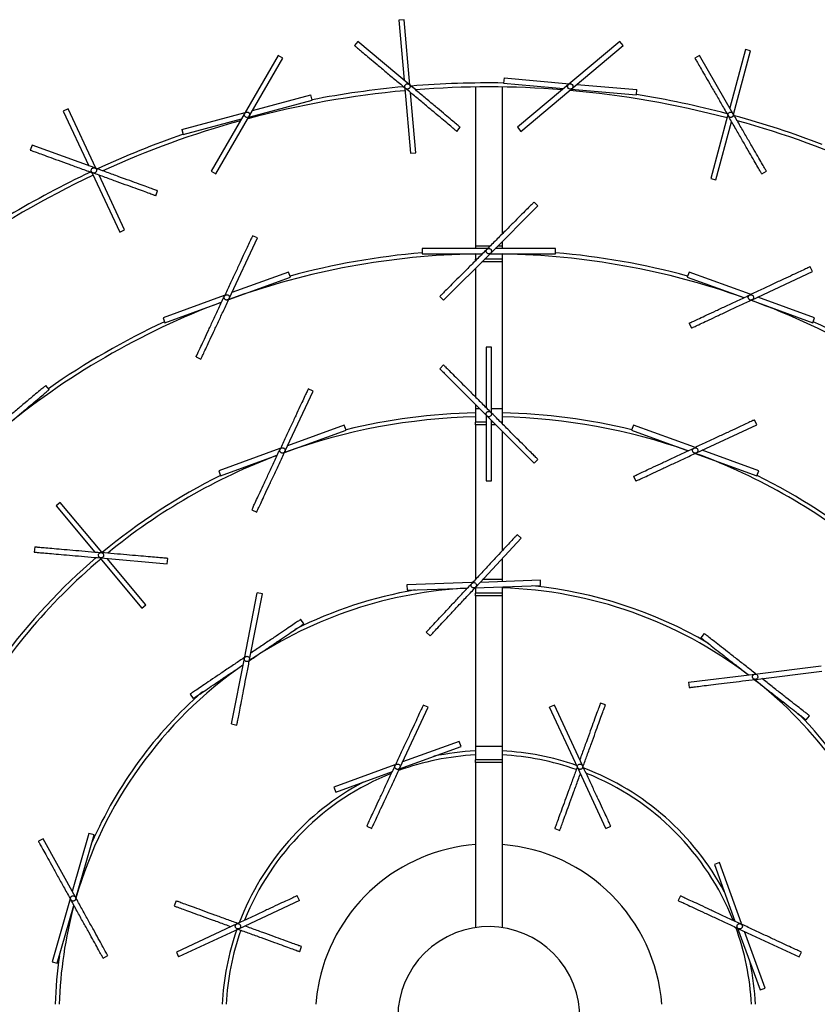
# Model space of a CAD drawing. Header units: millimetres. Extents: x 563 to 2726, y 490 to 2880.
# Tile 4 of 32: x 761 to 1059, y 869 to 1237. Entities that reach past the tile are written whole.
import ezdxf

# ---------------------------------------------------------------- set-up
doc = ezdxf.new("R2010")
doc.units = ezdxf.units.MM

msp = doc.modelspace()

# ---------------------------------------------------------------- linework, layer by layer
at = {"color": 7, "linetype": 'Continuous', "lineweight": 25}
for p, q in [((904.74, 1237.26), (902.75, 1237.09)), ((902.75, 1237.09), (904.72, 1214.59)), ((906.88, 1212.78), (904.74, 1237.26)), ((887.41, 1229.11), (886.13, 1227.58)), ((906.56, 1213.04), (887.41, 1229.11)), ((985.44, 1229.11), (947.14, 1196.97)), ((986.72, 1227.58), (985.44, 1229.11)), ((948.42, 1195.44), (986.72, 1227.58)), ((1032.52, 1226.08), (1026.67, 1204.27)), ((1028.09, 1201.82), (1034.45, 1225.57)), ((1034.45, 1225.57), (1032.52, 1226.08)), ((857.47, 1223.83), (832.47, 1180.53)), ((834.21, 1179.53), (859.21, 1222.83)), ((859.21, 1222.83), (857.47, 1223.83)), ((1015.38, 1223.83), (1013.65, 1222.83)), ((1027.88, 1202.18), (1015.38, 1223.83)), ((942.11, 1215.45), (941.94, 1213.45)), ((941.94, 1213.45), (964.44, 1211.49)), ((942.11, 1215.45), (966.61, 1213.3)), ((969.42, 1213.06), (991.92, 1211.09)), ((904.99, 1211.49), (907.1, 1187.28)), ((909.1, 1187.45), (907.13, 1209.94)), ((931.43, 1212.07), (931.43, 1152.6)), ((941.43, 1212.07), (941.43, 1157.02)), ((967.26, 1211.24), (991.75, 1209.1)), ((991.75, 1209.1), (991.92, 1211.09)), ((846.5, 1200.82), (870.25, 1207.18)), ((847.91, 1203.27), (869.73, 1209.11)), ((870.25, 1207.18), (869.73, 1209.11)), ((778.85, 1203.89), (777.04, 1203.05)), ((777.04, 1203.05), (786.58, 1182.58)), ((789.24, 1181.61), (778.85, 1203.89)), ((821.43, 1196.17), (845.18, 1202.54)), ((821.95, 1194.24), (843.77, 1200.09)), ((1025.87, 1201.26), (1019.58, 1177.79)), ((1021.51, 1177.27), (1027.35, 1199.07)), ((821.43, 1196.17), (821.95, 1194.24)), ((924.43, 1195.44), (925.72, 1196.97)), ((947.14, 1196.97), (948.42, 1195.44)), ((765.36, 1190.3), (764.68, 1188.42)), ((788.85, 1181.75), (765.36, 1190.3)), ((907.1, 1187.28), (909.1, 1187.45)), ((787.9, 1179.75), (798.17, 1157.73)), ((832.47, 1180.53), (834.21, 1179.53)), ((1038.65, 1179.53), (1040.38, 1180.53)), ((799.98, 1158.58), (790.44, 1179.03)), ((1019.58, 1177.79), (1021.51, 1177.27)), ((811.66, 1171.32), (812.34, 1173.2)), ((954.81, 1167.57), (953.4, 1168.99)), ((937.13, 1149.9), (954.81, 1167.57)), ((798.17, 1157.73), (799.98, 1158.58)), ((839.17, 1132.87), (849.74, 1155.53)), ((849.74, 1155.53), (847.93, 1156.38)), ((941.43, 1154.19), (941.43, 1152.6)), ((911.43, 1151.61), (911.43, 1151.6)), ((911.43, 1151.6), (911.43, 1149.6)), ((931.43, 1152.6), (931.43, 1151.58)), ((941.43, 1152.6), (941.43, 1151.58)), ((961.43, 1149.6), (961.43, 1151.6)), ((919.46, 1132.22), (937.13, 1149.9)), ((931.43, 1149.56), (931.43, 1147.6)), ((932.01, 1147.6), (931.43, 1147.6)), ((931.43, 1147.02), (931.43, 1147.6)), ((941.43, 1147.6), (934.84, 1147.6)), ((941.43, 1149.56), (941.43, 1147.6)), ((941.43, 1147.6), (941.43, 1146.6)), ((941.43, 1146.6), (941.43, 1091.6)), ((931.43, 1144.19), (931.43, 1096.02)), ((1035.01, 1132.39), (1057.67, 1142.95)), ((1057.67, 1142.95), (1056.82, 1144.77)), ((839, 1132.5), (862.1, 1140.91)), ((861.42, 1142.79), (840.19, 1135.06)), ((862.1, 1140.91), (861.42, 1142.79)), ((1011.44, 1142.79), (1010.75, 1140.91)), ((1010.75, 1140.91), (1031.96, 1133.19)), ((1034.27, 1134.47), (1011.44, 1142.79)), ((837.27, 1134), (814.43, 1125.68)), ((918.04, 1133.63), (919.46, 1132.22)), ((1034.63, 1132.21), (1057.74, 1123.81)), ((1058.42, 1125.68), (1037.2, 1133.41)), ((815.12, 1123.81), (836.33, 1131.53)), ((814.43, 1125.68), (815.12, 1123.81)), ((1057.74, 1123.81), (1058.42, 1125.68)), ((1011.51, 1123.64), (1012.35, 1121.82)), ((937.43, 1114.6), (935.43, 1114.6)), ((935.43, 1114.6), (935.43, 1092.02)), ((937.43, 1090.3), (937.43, 1114.6)), ((826.79, 1111.06), (828.61, 1110.22)), ((919.46, 1107.99), (918.04, 1106.57)), ((771.74, 1098.76), (770.45, 1100.29)), ((870.6, 1098.21), (868.79, 1099.05)), ((860.04, 1075.55), (870.6, 1098.21)), ((931.43, 1093.19), (931.43, 1091.6)), ((931.43, 1091.6), (931.43, 1086.6)), ((941.43, 1091.6), (941.43, 1086.6)), ((935.43, 1089.19), (935.43, 1064.6)), ((935.72, 1088.9), (953.4, 1071.22)), ((882.28, 1085.46), (861.06, 1077.74)), ((882.96, 1083.59), (882.28, 1085.46)), ((935.43, 1086.6), (931.43, 1086.6)), ((931.43, 1085.6), (931.43, 1086.6)), ((931.43, 1085.6), (931.43, 1027.67)), ((937.43, 1064.6), (937.43, 1087.19)), ((938.01, 1086.6), (937.43, 1086.6)), ((941.43, 1086.6), (940.84, 1086.6)), ((941.43, 1086.6), (941.43, 1086.02)), ((990.57, 1085.46), (989.89, 1083.59)), ((1013.41, 1077.15), (990.57, 1085.46)), ((1014.15, 1075.07), (1036.8, 1085.63)), ((1036.8, 1085.63), (1035.96, 1087.45)), ((859.86, 1075.18), (882.96, 1083.59)), ((941.43, 1083.19), (941.43, 1038.4)), ((989.89, 1083.59), (1011.1, 1075.86)), ((858.13, 1076.67), (835.3, 1068.36)), ((835.98, 1066.48), (857.19, 1074.2)), ((1013.77, 1074.89), (1036.87, 1066.48)), ((1037.56, 1068.36), (1016.33, 1076.09)), ((953.4, 1071.22), (954.81, 1072.63)), ((835.3, 1068.36), (835.98, 1066.48)), ((990.64, 1066.32), (991.49, 1064.5)), ((1036.87, 1066.48), (1037.56, 1068.36)), ((935.43, 1064.6), (937.43, 1064.6)), ((775.85, 1056.52), (774.32, 1055.24)), ((774.32, 1055.24), (788.84, 1037.94)), ((791.47, 1037.91), (775.85, 1056.52)), ((847.66, 1053.74), (849.47, 1052.89)), ((948.55, 1043.11), (947.09, 1044.47)), ((766.34, 1039.9), (766.16, 1037.91)), ((931.5, 1024.82), (948.55, 1043.11)), ((790.66, 1035.77), (806.46, 1016.94)), ((791.07, 1035.73), (815.97, 1033.55)), ((807.99, 1018.22), (793.47, 1035.52)), ((815.97, 1033.55), (816.15, 1035.55)), ((941.43, 1035.46), (941.43, 1027.6)), ((930.04, 1026.48), (905.75, 1025.63)), ((905.75, 1025.63), (905.82, 1023.63)), ((931.23, 1024.52), (955.79, 1025.38)), ((955.72, 1027.38), (933.15, 1026.59)), ((941.43, 1027.6), (941.43, 1026.88)), ((941.43, 1024.88), (941.43, 1022.6)), ((955.79, 1025.38), (955.72, 1027.38)), ((844.86, 998.1), (849.63, 1022.64)), ((846.82, 997.72), (851.59, 1022.26)), ((851.59, 1022.26), (849.63, 1022.64)), ((905.82, 1023.63), (928.38, 1024.42)), ((931.43, 1024.53), (931.43, 1022.6)), ((941.43, 1022.6), (931.43, 1022.6)), ((931.43, 1021.6), (931.43, 1022.6)), ((941.43, 1021.6), (931.43, 1021.6)), ((931.43, 1021.6), (931.43, 965.1)), ((941.43, 1022.6), (941.43, 1021.6)), ((941.43, 1021.6), (941.43, 965.1)), ((806.46, 1016.94), (807.99, 1018.22)), ((867.12, 1011.06), (866, 1012.72)), ((912.99, 1007.9), (914.45, 1006.54)), ((1017.08, 1007.44), (1015.85, 1005.87)), ((1017.08, 1007.44), (1017.08, 1007.44)), ((840.09, 973.56), (844.86, 998.1)), ((1011.23, 989.21), (1036.04, 992.25)), ((1036.04, 992.25), (1060.86, 995.3)), ((1036.29, 990.27), (1061.1, 993.32)), ((1011.23, 989.21), (1011.47, 987.22)), ((1011.23, 989.21), (1011.23, 989.21)), ((824.55, 984.76), (825.67, 983.1)), ((824.55, 984.76), (824.55, 984.76)), ((913.7, 979.81), (911.88, 980.65)), ((960.97, 980.65), (959.16, 979.81)), ((971.53, 958), (960.97, 980.65)), ((980.12, 980.72), (978.24, 981.41)), ((903.13, 957.15), (913.7, 979.81)), ((969.72, 957.15), (959.16, 979.81)), ((840.08, 973.56), (840.09, 973.56)), ((840.09, 973.56), (842.05, 973.18)), ((1055.25, 975.08), (1056.48, 976.66)), ((925.37, 967.06), (904.15, 959.34)), ((926.06, 965.18), (925.37, 967.06)), ((902.96, 956.78), (926.06, 965.18)), ((941.43, 965.1), (931.43, 965.1)), ((931.43, 965.1), (931.43, 960.1)), ((941.43, 965.1), (941.43, 960.1)), ((941.43, 960.1), (931.43, 960.1)), ((931.43, 959.1), (931.43, 960.1)), ((941.43, 959.1), (931.43, 959.1)), ((931.43, 959.1), (931.43, 897.35)), ((941.43, 960.1), (941.43, 959.1)), ((941.43, 959.1), (941.43, 897.35)), ((901.22, 958.27), (878.39, 949.96)), ((879.07, 948.08), (900.29, 955.8)), ((980.29, 934.49), (969.72, 957.15)), ((878.39, 949.96), (879.07, 948.08)), ((890.75, 935.34), (892.56, 934.49)), ((890.75, 935.34), (890.75, 935.34)), ((961.14, 934.42), (963.02, 933.74)), ((961.14, 934.42), (961.14, 934.42)), ((980.29, 934.49), (982.1, 935.34)), ((980.29, 934.49), (980.29, 934.49)), ((769.46, 930.61), (767.71, 929.64)), ((781.58, 908.74), (769.46, 930.61)), ((786.63, 932.56), (780.41, 910.85)), ((781.78, 908.38), (788.55, 932.01)), ((788.55, 932.01), (786.63, 932.56)), ((1022.78, 921.64), (1020.91, 920.96)), ((1020.91, 920.96), (1028.63, 899.74)), ((1031.1, 898.81), (1022.78, 921.64)), ((779.63, 908.13), (772.85, 884.5)), ((819.31, 907.3), (818.62, 905.42)), ((865.54, 907.46), (842.88, 896.9)), ((865.54, 907.46), (864.69, 909.28)), ((865.54, 907.46), (865.54, 907.46)), ((1008.16, 909.28), (1007.32, 907.46)), ((1008.16, 909.28), (1008.16, 909.28)), ((774.77, 883.95), (780.99, 905.65)), ((842.03, 898.71), (819.38, 888.15)), ((842.88, 896.9), (820.22, 886.33)), ((1029.6, 897.07), (1038.01, 873.97)), ((1029.97, 896.9), (1052.63, 886.33)), ((1039.89, 874.66), (1032.16, 895.88)), ((865.61, 888.32), (866.29, 890.2)), ((791.95, 885.91), (793.7, 886.88)), ((819.38, 888.15), (820.22, 886.33)), ((865.61, 888.31), (865.61, 888.32)), ((1052.63, 886.33), (1053.48, 888.15)), ((772.85, 884.5), (774.77, 883.95)), ((1038.01, 873.97), (1039.89, 874.66))]:
    msp.add_line(p, q, dxfattribs=at)
at = {"color": 1, "linetype": 'Continuous', "lineweight": 25}
for p, q in [((931.43, 1152.6), (937.01, 1152.6)), ((939.84, 1152.6), (941.43, 1152.6)), ((941.43, 1146.6), (933.84, 1146.6)), ((933.01, 1091.6), (931.43, 1091.6)), ((941.43, 1091.6), (937.43, 1091.6)), ((935.43, 1085.6), (931.43, 1085.6)), ((939.01, 1085.6), (937.43, 1085.6)), ((941.43, 1027.6), (934.1, 1027.6))]:
    msp.add_line(p, q, dxfattribs=at)
at = {"color": 7, "linetype": 'Continuous', "lineweight": 25, "flags": 128}
msp.add_lwpolyline([(872.89, 877.31), (872.04, 872.52), (871.62, 868.6)], dxfattribs=at)
at = {"color": 7, "linetype": 'Continuous', "lineweight": 25}
for centre in [(966.93, 1212.27), (845.84, 1201.68)]:
    msp.add_circle(centre, 1, dxfattribs=at)
for radius, start, end in [(350, 89.096, 94.768), (348.5, 95.1644, 105.0141), (350, 95.231, 100.904), (348.5, 85.4811, 94.5189), (348.5, 75.1644, 85.0141), (350, 75.231, 80.904), (348.5, 105.4811, 114.5189), (350, 69.096, 74.768), (348.5, 65.4811, 74.5189), (350, 109.096, 114.768), (350, 115.231, 120.904), (348.5, 115.1644, 125.0141), (286, 91.0017, 109.9171), (287.5, 94.9885, 105.0115), (286, 70.4857, 88.9983), (287.5, 74.9885, 85.0115), (286, 50.4887, 69.9171), (286, 110.4857, 129.8695), (287.5, 114.9885, 125.0115), (287.5, 54.9885, 65.0115), (225, 91.2733, 109.8946), (226.5, 91.2649, 103.6631), (226.5, 76.3369, 88.7351), (225, 70.6181, 88.7267), (225, 110.6181, 129.3819), (225, 50.2546, 69.8946), (226.5, 116.3369, 129.747), (226.5, 50.4822, 63.6631), (225, 130.2546, 149.8946), (226.5, 130.4822, 143.6631), (162.5, 59.6816, 84.209), (161, 92.8657, 123.7581), (162.5, 99.791, 116.5481), (161, 52.8683, 88.2203), (161, 124.9041, 163.8528), (161, 20.8657, 51.7631), (162.5, 131.328, 156.209), (162.5, 27.791, 44.5193), (100, 92.866, 101.8904), (100, 70.8004, 87.134), (98.5, 92.9097, 110.0558), (98.5, 70.582, 87.0903), (98.5, 111.8082, 158.2519), (100, 28.1096, 69.1027), (98.5, 21.7213, 68.2023), (100, 118.1096, 159.1748), (65, 94.4117, 167.8274), (65, 4.4117, 85.5883), (161, 164.8657, 178.2203), (100, 160.7323, 177.134), (98.5, 160.5834, 177.0903), (34.11, 33.1576, 213.1576), (98.5, 2.9097, 20.116), (162.5, 171.791, 178.2368), (34.11, 213.1576, 33.1576), (100, 2.866, 11.8904)]:
    msp.add_arc((936.43, 863.6), radius, start, end, dxfattribs=at)
for points in [[(886.13, 1227.58), (886.2, 1227.52), (886.34, 1227.4), (887.48, 1226.44), (889.25, 1224.96), (891.65, 1222.94), (894.57, 1220.49), (897.9, 1217.7), (901.52, 1214.66), (904.03, 1212.56), (905.28, 1211.51)], [(1013.65, 1222.83), (1013.69, 1222.75), (1013.79, 1222.59), (1014.53, 1221.3), (1015.68, 1219.3), (1017.25, 1216.59), (1019.16, 1213.28), (1021.33, 1209.52), (1023.69, 1205.43), (1025.33, 1202.59), (1026.15, 1201.18)], [(925.72, 1196.97), (925.64, 1197.03), (925.5, 1197.15), (924.36, 1198.1), (922.59, 1199.59), (920.19, 1201.6), (917.27, 1204.05), (913.94, 1206.85), (910.32, 1209.88), (907.82, 1211.99), (906.56, 1213.04)], [(924.43, 1195.44), (924.36, 1195.5), (924.22, 1195.62), (923.08, 1196.57), (921.31, 1198.06), (918.91, 1200.07), (915.99, 1202.52), (912.65, 1205.32), (909.04, 1208.35), (906.53, 1210.45), (905.28, 1211.51)], [(1040.38, 1180.53), (1040.33, 1180.61), (1040.24, 1180.77), (1039.5, 1182.06), (1038.34, 1184.06), (1036.77, 1186.77), (1034.87, 1190.07), (1032.69, 1193.84), (1030.33, 1197.93), (1028.7, 1200.76), (1027.88, 1202.18)], [(1038.65, 1179.53), (1038.6, 1179.61), (1038.51, 1179.77), (1037.76, 1181.06), (1036.61, 1183.06), (1035.04, 1185.77), (1033.14, 1189.07), (1030.96, 1192.84), (1028.6, 1196.93), (1026.96, 1199.76), (1026.15, 1201.18)], [(764.68, 1188.42), (764.76, 1188.39), (764.94, 1188.33), (766.33, 1187.82), (768.51, 1187.03), (771.45, 1185.96), (775.03, 1184.65), (779.12, 1183.17), (783.56, 1181.55), (786.63, 1180.43), (788.17, 1179.87)], [(811.66, 1171.32), (811.57, 1171.35), (811.4, 1171.42), (810, 1171.93), (807.83, 1172.72), (804.89, 1173.79), (801.3, 1175.09), (797.22, 1176.58), (792.78, 1178.19), (789.71, 1179.31), (788.17, 1179.87)], [(812.34, 1173.2), (812.26, 1173.23), (812.08, 1173.3), (810.68, 1173.8), (808.51, 1174.59), (805.57, 1175.67), (801.99, 1176.97), (797.9, 1178.46), (793.46, 1180.07), (790.39, 1181.19), (788.85, 1181.75)], [(953.4, 1168.99), (953.33, 1168.92), (953.2, 1168.79), (952.15, 1167.74), (950.51, 1166.11), (948.3, 1163.89), (945.6, 1161.2), (942.53, 1158.12), (939.19, 1154.78), (936.88, 1152.47), (935.72, 1151.31)], [(847.93, 1156.38), (847.89, 1156.29), (847.81, 1156.12), (847.18, 1154.78), (846.2, 1152.68), (844.88, 1149.84), (843.27, 1146.39), (841.43, 1142.44), (839.43, 1138.17), (838.05, 1135.2), (837.36, 1133.72)], [(935.72, 1151.31), (934.56, 1150.15), (932.25, 1147.84), (928.91, 1144.5), (925.83, 1141.43), (923.14, 1138.73), (920.92, 1136.52), (919.29, 1134.88), (918.24, 1133.83), (918.11, 1133.7), (918.04, 1133.63)], [(1056.82, 1144.77), (1056.74, 1144.73), (1056.57, 1144.65), (1055.22, 1144.02), (1053.13, 1143.04), (1050.29, 1141.72), (1046.83, 1140.11), (1042.89, 1138.27), (1038.61, 1136.28), (1035.65, 1134.89), (1034.16, 1134.2)], [(826.79, 1111.06), (826.83, 1111.14), (826.91, 1111.31), (827.54, 1112.66), (828.52, 1114.75), (829.84, 1117.59), (831.45, 1121.05), (833.29, 1124.99), (835.29, 1129.27), (836.67, 1132.24), (837.36, 1133.72)], [(828.61, 1110.22), (828.65, 1110.3), (828.73, 1110.47), (829.35, 1111.82), (830.33, 1113.91), (831.65, 1116.75), (833.26, 1120.2), (835.1, 1124.15), (837.1, 1128.42), (838.48, 1131.39), (839.17, 1132.87)], [(1011.51, 1123.64), (1011.59, 1123.68), (1011.76, 1123.75), (1013.11, 1124.38), (1015.2, 1125.36), (1018.04, 1126.68), (1021.49, 1128.29), (1025.44, 1130.13), (1029.71, 1132.13), (1032.68, 1133.51), (1034.16, 1134.2)], [(1012.35, 1121.82), (1012.44, 1121.86), (1012.6, 1121.94), (1013.95, 1122.57), (1016.05, 1123.55), (1018.88, 1124.87), (1022.34, 1126.48), (1026.28, 1128.32), (1030.56, 1130.31), (1033.53, 1131.7), (1035.01, 1132.39)], [(918.04, 1106.57), (918.11, 1106.51), (918.24, 1106.38), (919.29, 1105.33), (920.92, 1103.69), (923.14, 1101.48), (925.83, 1098.78), (928.91, 1095.71), (932.25, 1092.37), (934.56, 1090.05), (935.72, 1088.9)], [(919.46, 1107.99), (919.52, 1107.92), (919.65, 1107.79), (920.7, 1106.74), (922.34, 1105.11), (924.55, 1102.89), (927.25, 1100.2), (930.32, 1097.12), (933.66, 1093.78), (935.98, 1091.47), (937.13, 1090.31)], [(868.79, 1099.05), (868.75, 1098.97), (868.67, 1098.8), (868.04, 1097.45), (867.07, 1095.36), (865.74, 1092.52), (864.13, 1089.07), (862.29, 1085.12), (860.3, 1080.85), (858.91, 1077.88), (858.22, 1076.4)], [(954.81, 1072.63), (954.75, 1072.7), (954.61, 1072.83), (953.56, 1073.88), (951.93, 1075.52), (949.71, 1077.73), (947.02, 1080.43), (943.94, 1083.5), (940.6, 1086.84), (938.29, 1089.15), (937.13, 1090.31)], [(1035.96, 1087.45), (1035.87, 1087.41), (1035.7, 1087.33), (1034.36, 1086.7), (1032.26, 1085.72), (1029.42, 1084.4), (1025.97, 1082.79), (1022.03, 1080.95), (1017.75, 1078.96), (1014.78, 1077.57), (1013.3, 1076.88)], [(990.64, 1066.32), (990.73, 1066.35), (990.9, 1066.43), (992.24, 1067.06), (994.34, 1068.04), (997.18, 1069.36), (1000.63, 1070.97), (1004.57, 1072.81), (1008.85, 1074.81), (1011.82, 1076.19), (1013.3, 1076.88)], [(847.66, 1053.74), (847.7, 1053.82), (847.78, 1053.99), (848.4, 1055.34), (849.38, 1057.43), (850.7, 1060.27), (852.32, 1063.73), (854.15, 1067.67), (856.15, 1071.95), (857.53, 1074.91), (858.22, 1076.4)], [(849.47, 1052.89), (849.51, 1052.98), (849.59, 1053.15), (850.22, 1054.49), (851.19, 1056.59), (852.52, 1059.43), (854.13, 1062.88), (855.97, 1066.83), (857.96, 1071.1), (859.34, 1074.07), (860.04, 1075.55)], [(991.49, 1064.5), (991.57, 1064.54), (991.74, 1064.62), (993.09, 1065.25), (995.18, 1066.23), (998.02, 1067.55), (1001.48, 1069.16), (1005.42, 1071), (1009.7, 1072.99), (1012.66, 1074.38), (1014.15, 1075.07)], [(947.09, 1044.47), (947.03, 1044.4), (946.9, 1044.27), (945.89, 1043.18), (944.31, 1041.49), (942.17, 1039.2), (939.57, 1036.41), (936.61, 1033.23), (933.39, 1029.78), (931.16, 1027.38), (930.04, 1026.19)], [(766.34, 1039.9), (766.43, 1039.9), (766.62, 1039.88), (768.1, 1039.75), (770.4, 1039.55), (773.52, 1039.28), (777.32, 1038.94), (781.65, 1038.57), (786.35, 1038.15), (789.61, 1037.87), (791.24, 1037.73)], [(766.16, 1037.91), (766.26, 1037.9), (766.44, 1037.89), (767.92, 1037.76), (770.22, 1037.56), (773.35, 1037.28), (777.14, 1036.95), (781.48, 1036.57), (786.18, 1036.16), (789.44, 1035.88), (791.07, 1035.73)], [(816.15, 1035.55), (816.06, 1035.56), (815.87, 1035.57), (814.39, 1035.7), (812.09, 1035.9), (808.97, 1036.18), (805.17, 1036.51), (800.84, 1036.89), (796.13, 1037.3), (792.87, 1037.58), (791.24, 1037.73)], [(912.99, 1007.9), (913.05, 1007.97), (913.18, 1008.11), (914.2, 1009.19), (915.77, 1010.88), (917.91, 1013.18), (920.51, 1015.96), (923.47, 1019.15), (926.69, 1022.6), (928.93, 1024.99), (930.04, 1026.19)], [(914.45, 1006.54), (914.52, 1006.61), (914.64, 1006.74), (915.66, 1007.83), (917.23, 1009.52), (919.37, 1011.81), (921.97, 1014.6), (924.94, 1017.78), (928.16, 1021.23), (930.39, 1023.63), (931.5, 1024.82)], [(842.05, 973.18), (842.07, 973.27), (842.1, 973.45), (842.39, 974.91), (842.83, 977.18), (843.42, 980.25), (844.15, 983.99), (844.98, 988.27), (845.88, 992.9), (846.51, 996.11), (846.82, 997.72)], [(1011.47, 987.22), (1011.56, 987.23), (1011.75, 987.26), (1013.22, 987.44), (1015.52, 987.72), (1018.63, 988.1), (1022.41, 988.57), (1026.73, 989.1), (1031.41, 989.67), (1034.66, 990.07), (1036.29, 990.27)], [(911.88, 980.65), (911.84, 980.57), (911.77, 980.4), (911.14, 979.05), (910.16, 976.96), (908.84, 974.12), (907.23, 970.66), (905.39, 966.72), (903.39, 962.44), (902.01, 959.48), (901.32, 958)], [(890.75, 935.34), (890.79, 935.42), (890.87, 935.59), (891.5, 936.94), (892.48, 939.03), (893.8, 941.87), (895.41, 945.33), (897.25, 949.27), (899.24, 953.55), (900.63, 956.51), (901.32, 958)], [(892.56, 934.49), (892.6, 934.58), (892.68, 934.75), (893.31, 936.09), (894.29, 938.19), (895.61, 941.03), (897.22, 944.48), (899.06, 948.42), (901.06, 952.7), (902.44, 955.67), (903.13, 957.15)], [(982.1, 935.34), (982.06, 935.42), (981.98, 935.59), (981.35, 936.94), (980.38, 939.03), (979.05, 941.87), (977.44, 945.33), (975.6, 949.27), (973.61, 953.55), (972.23, 956.51), (971.53, 958)], [(767.71, 929.64), (767.75, 929.56), (767.84, 929.39), (768.56, 928.09), (769.68, 926.07), (771.2, 923.33), (773.05, 920), (775.16, 916.19), (777.45, 912.07), (779.03, 909.2), (779.83, 907.77)], [(791.95, 885.91), (791.9, 885.99), (791.81, 886.15), (791.09, 887.45), (789.97, 889.47), (788.45, 892.21), (786.6, 895.55), (784.5, 899.35), (782.21, 903.48), (780.62, 906.34), (779.83, 907.77)], [(793.7, 886.88), (793.65, 886.96), (793.56, 887.12), (792.84, 888.42), (791.72, 890.44), (790.2, 893.18), (788.35, 896.52), (786.24, 900.32), (783.96, 904.45), (782.37, 907.31), (781.58, 908.74)], [(864.69, 909.28), (864.61, 909.24), (864.44, 909.16), (863.09, 908.53), (861, 907.55), (858.16, 906.23), (854.7, 904.62), (850.76, 902.78), (846.48, 900.79), (843.52, 899.4), (842.03, 898.71)], [(1007.32, 907.46), (1007.4, 907.43), (1007.57, 907.35), (1008.92, 906.72), (1011.01, 905.74), (1013.85, 904.42), (1017.3, 902.81), (1021.25, 900.97), (1025.52, 898.97), (1028.49, 897.59), (1029.97, 896.9)], [(1008.16, 909.28), (1008.24, 909.24), (1008.41, 909.16), (1009.76, 908.53), (1011.85, 907.55), (1014.69, 906.23), (1018.15, 904.62), (1022.09, 902.78), (1026.37, 900.79), (1029.34, 899.4), (1030.82, 898.71)], [(1053.48, 888.15), (1053.39, 888.19), (1053.22, 888.26), (1051.88, 888.89), (1049.78, 889.87), (1046.94, 891.19), (1043.49, 892.8), (1039.54, 894.64), (1035.27, 896.64), (1032.3, 898.02), (1030.82, 898.71)]]:
    msp.add_open_spline(points, degree=3, dxfattribs=at)
for points, knots in [([(905.28, 1211.51), (905.19, 1211.6), (905.01, 1211.79), (904.9, 1212.18), (904.94, 1212.58), (905.14, 1212.93), (905.45, 1213.18), (905.83, 1213.29), (906.23, 1213.26), (906.45, 1213.11), (906.56, 1213.04)], [0, 0, 0, 0, 0.12494, 0.249888, 0.374897, 0.500019, 0.625117, 0.75011, 0.875055, 1, 1, 1, 1]), ([(906.56, 1213.04), (906.66, 1212.94), (906.84, 1212.75), (906.89, 1212.49), (906.92, 1212.36)], [0, 0, 0, 0, 0.499777, 1, 1, 1, 1]), ([(906.92, 1212.36), (906.92, 1212.26), (906.92, 1212.06), (906.81, 1211.78), (906.63, 1211.55), (906.39, 1211.37), (906.11, 1211.28), (905.81, 1211.26), (905.52, 1211.34), (905.36, 1211.45), (905.28, 1211.51)], [0, 0, 0, 0, 0.125428, 0.250492, 0.375331, 0.500131, 0.625278, 0.750018, 0.874997, 1, 1, 1, 1]), ([(1026.15, 1201.18), (1026.09, 1201.3), (1025.99, 1201.54), (1026.02, 1201.94), (1026.2, 1202.3), (1026.5, 1202.57), (1026.88, 1202.7), (1027.28, 1202.67), (1027.64, 1202.5), (1027.8, 1202.28), (1027.88, 1202.18)], [0, 0, 0, 0, 0.1249396, 0.2498878, 0.3748974, 0.5000194, 0.6251166, 0.7501104, 0.875055, 1, 1, 1, 1]), ([(1027.88, 1202.18), (1027.93, 1202.06), (1028.04, 1201.81), (1028, 1201.55), (1027.98, 1201.42)], [0, 0, 0, 0, 0.499777, 1, 1, 1, 1]), ([(1027.98, 1201.42), (1027.95, 1201.33), (1027.88, 1201.14), (1027.68, 1200.91), (1027.43, 1200.75), (1027.14, 1200.67), (1026.85, 1200.68), (1026.56, 1200.77), (1026.32, 1200.94), (1026.2, 1201.1), (1026.15, 1201.18)], [0, 0, 0, 0, 0.125428, 0.250492, 0.375331, 0.500131, 0.625278, 0.750018, 0.874997, 1, 1, 1, 1]), ([(788.17, 1179.87), (788.05, 1179.93), (787.81, 1180.05), (787.58, 1180.38), (787.48, 1180.77), (787.55, 1181.16), (787.75, 1181.51), (788.08, 1181.74), (788.47, 1181.84), (788.72, 1181.78), (788.85, 1181.75)], [0, 0, 0, 0, 0.12494, 0.249888, 0.374897, 0.500019, 0.625117, 0.75011, 0.875055, 1, 1, 1, 1]), ([(789.42, 1181.23), (789.45, 1181.14), (789.52, 1180.96), (789.51, 1180.66), (789.42, 1180.37), (789.26, 1180.13), (789.03, 1179.94), (788.75, 1179.83), (788.45, 1179.8), (788.26, 1179.85), (788.17, 1179.87)], [0, 0, 0, 0, 0.125428, 0.250492, 0.375331, 0.500131, 0.625278, 0.750018, 0.874997, 1, 1, 1, 1]), ([(788.85, 1181.75), (788.97, 1181.69), (789.21, 1181.58), (789.35, 1181.35), (789.42, 1181.23)], [0, 0, 0, 0, 0.499777, 1, 1, 1, 1]), ([(936.01, 1151.6), (934.52, 1151.6), (931.38, 1151.6), (926.8, 1151.6), (922.45, 1151.6), (918.64, 1151.6), (915.5, 1151.6), (913.19, 1151.6), (911.71, 1151.6), (911.52, 1151.6), (911.43, 1151.6)], [0, 0, 0, 0, 0.115611, 0.241953, 0.368294, 0.494635, 0.620976, 0.747318, 0.873659, 1, 1, 1, 1]), ([(936.43, 1149.6), (936.33, 1149.61), (936.13, 1149.63), (935.86, 1149.76), (935.64, 1149.96), (935.49, 1150.22), (935.42, 1150.5), (935.43, 1150.8), (935.53, 1151.08), (935.66, 1151.24), (935.72, 1151.31)], [0, 0, 0, 0, 0.125428, 0.250492, 0.375331, 0.500131, 0.625278, 0.750018, 0.874997, 1, 1, 1, 1]), ([(935.72, 1151.31), (935.82, 1151.39), (936.03, 1151.56), (936.43, 1151.63), (936.82, 1151.55), (937.15, 1151.33), (937.37, 1151), (937.45, 1150.6), (937.38, 1150.21), (937.22, 1150), (937.13, 1149.9)], [0, 0, 0, 0, 0.12494, 0.249888, 0.374897, 0.500019, 0.625117, 0.75011, 0.875055, 1, 1, 1, 1]), ([(961.43, 1151.6), (961.33, 1151.6), (961.15, 1151.6), (959.66, 1151.6), (957.35, 1151.6), (954.22, 1151.6), (950.41, 1151.6), (946.05, 1151.6), (942.12, 1151.6), (939.67, 1151.6), (938.84, 1151.6)], [0, 0, 0, 0, 0.133244, 0.266489, 0.399733, 0.532978, 0.666222, 0.799466, 0.932711, 1, 1, 1, 1]), ([(911.43, 1149.6), (911.52, 1149.6), (911.71, 1149.6), (913.19, 1149.6), (915.5, 1149.6), (918.64, 1149.6), (922.45, 1149.6), (926.8, 1149.6), (930.73, 1149.6), (933.19, 1149.6), (934.01, 1149.6)], [0, 0, 0, 0, 0.133244, 0.266489, 0.399733, 0.532978, 0.666222, 0.799466, 0.932711, 1, 1, 1, 1]), ([(937.13, 1149.9), (937.03, 1149.81), (936.82, 1149.64), (936.56, 1149.62), (936.43, 1149.6)], [0, 0, 0, 0, 0.499777, 1, 1, 1, 1]), ([(936.84, 1149.6), (938.34, 1149.6), (941.47, 1149.6), (946.05, 1149.6), (950.41, 1149.6), (954.22, 1149.6), (957.35, 1149.6), (959.66, 1149.6), (961.15, 1149.6), (961.33, 1149.6), (961.43, 1149.6)], [0, 0, 0, 0, 0.115611, 0.241953, 0.368294, 0.494635, 0.620976, 0.747318, 0.873659, 1, 1, 1, 1]), ([(838.61, 1132.36), (838.51, 1132.33), (838.32, 1132.28), (838.02, 1132.31), (837.75, 1132.42), (837.52, 1132.61), (837.35, 1132.86), (837.26, 1133.14), (837.26, 1133.44), (837.33, 1133.63), (837.36, 1133.72)], [0, 0, 0, 0, 0.125428, 0.250492, 0.375331, 0.500131, 0.625278, 0.750018, 0.874997, 1, 1, 1, 1]), ([(837.36, 1133.72), (837.43, 1133.83), (837.57, 1134.05), (837.92, 1134.26), (838.31, 1134.32), (838.7, 1134.23), (839.02, 1133.99), (839.23, 1133.65), (839.3, 1133.25), (839.21, 1133), (839.17, 1132.87)], [0, 0, 0, 0, 0.12494, 0.249888, 0.374897, 0.500019, 0.625117, 0.75011, 0.875055, 1, 1, 1, 1]), ([(839.17, 1132.87), (839.1, 1132.76), (838.97, 1132.53), (838.73, 1132.41), (838.61, 1132.36)], [0, 0, 0, 0, 0.499777, 1, 1, 1, 1]), ([(1034.24, 1132.36), (1034.15, 1132.4), (1033.98, 1132.48), (1033.77, 1132.7), (1033.63, 1132.96), (1033.57, 1133.25), (1033.6, 1133.55), (1033.72, 1133.82), (1033.91, 1134.05), (1034.08, 1134.15), (1034.16, 1134.2)], [0, 0, 0, 0, 0.125428, 0.250492, 0.375331, 0.500131, 0.625278, 0.750018, 0.874997, 1, 1, 1, 1]), ([(1034.16, 1134.2), (1034.29, 1134.24), (1034.54, 1134.33), (1034.94, 1134.26), (1035.28, 1134.05), (1035.52, 1133.73), (1035.61, 1133.34), (1035.55, 1132.95), (1035.35, 1132.6), (1035.12, 1132.46), (1035.01, 1132.39)], [0, 0, 0, 0, 0.12494, 0.249888, 0.374897, 0.500019, 0.625117, 0.75011, 0.875055, 1, 1, 1, 1]), ([(1035.01, 1132.39), (1034.88, 1132.35), (1034.63, 1132.26), (1034.37, 1132.32), (1034.24, 1132.36)], [0, 0, 0, 0, 0.499777, 1, 1, 1, 1]), ([(752.91, 1082.96), (754.05, 1083.92), (756.45, 1085.93), (759.96, 1088.88), (763.3, 1091.68), (766.22, 1094.13), (768.62, 1096.14), (770.39, 1097.63), (771.53, 1098.58), (771.67, 1098.7), (771.74, 1098.76)], [0, 0, 0, 0, 0.115611, 0.241953, 0.368294, 0.494635, 0.620976, 0.747318, 0.873659, 1, 1, 1, 1]), ([(770.45, 1100.29), (770.38, 1100.23), (770.24, 1100.11), (769.1, 1099.16), (767.33, 1097.67), (764.93, 1095.66), (762.01, 1093.21), (758.68, 1090.41), (755.67, 1087.89), (753.78, 1086.31), (753.15, 1085.78)], [0, 0, 0, 0, 0.133244, 0.266489, 0.399733, 0.532978, 0.666222, 0.799466, 0.932711, 1, 1, 1, 1]), ([(935.43, 1089.6), (935.43, 1089.7), (935.45, 1089.9), (935.58, 1090.17), (935.78, 1090.39), (936.04, 1090.54), (936.33, 1090.61), (936.62, 1090.6), (936.91, 1090.5), (937.06, 1090.37), (937.13, 1090.31)], [0, 0, 0, 0, 0.125428, 0.250492, 0.375331, 0.500131, 0.625278, 0.750018, 0.874997, 1, 1, 1, 1]), ([(935.72, 1088.9), (935.64, 1089), (935.47, 1089.21), (935.44, 1089.47), (935.43, 1089.6)], [0, 0, 0, 0, 0.499777, 1, 1, 1, 1]), ([(937.13, 1090.31), (937.22, 1090.21), (937.38, 1090), (937.45, 1089.6), (937.37, 1089.21), (937.15, 1088.88), (936.82, 1088.66), (936.43, 1088.58), (936.03, 1088.65), (935.82, 1088.81), (935.72, 1088.9)], [0, 0, 0, 0, 0.1249396, 0.2498878, 0.3748974, 0.5000194, 0.6251166, 0.7501104, 0.875055, 1, 1, 1, 1]), ([(858.22, 1076.4), (858.29, 1076.51), (858.43, 1076.73), (858.78, 1076.94), (859.17, 1077), (859.56, 1076.9), (859.89, 1076.67), (860.09, 1076.33), (860.16, 1075.93), (860.08, 1075.68), (860.04, 1075.55)], [0, 0, 0, 0, 0.1249396, 0.2498878, 0.3748974, 0.5000194, 0.6251166, 0.7501104, 0.875055, 1, 1, 1, 1]), ([(1013.38, 1075.03), (1013.29, 1075.08), (1013.11, 1075.16), (1012.9, 1075.38), (1012.77, 1075.64), (1012.71, 1075.93), (1012.74, 1076.23), (1012.86, 1076.5), (1013.04, 1076.73), (1013.21, 1076.83), (1013.3, 1076.88)], [0, 0, 0, 0, 0.1254285, 0.250492, 0.3753306, 0.5001314, 0.6252781, 0.7500183, 0.8749968, 1, 1, 1, 1]), ([(1013.3, 1076.88), (1013.42, 1076.92), (1013.67, 1077.01), (1014.07, 1076.94), (1014.42, 1076.73), (1014.65, 1076.41), (1014.75, 1076.02), (1014.69, 1075.62), (1014.48, 1075.27), (1014.26, 1075.14), (1014.15, 1075.07)], [0, 0, 0, 0, 0.12494, 0.249888, 0.374897, 0.500019, 0.625117, 0.75011, 0.875055, 1, 1, 1, 1]), ([(859.47, 1075.03), (859.38, 1075.01), (859.19, 1074.96), (858.89, 1074.99), (858.61, 1075.1), (858.38, 1075.29), (858.22, 1075.54), (858.13, 1075.82), (858.12, 1076.12), (858.19, 1076.3), (858.22, 1076.4)], [0, 0, 0, 0, 0.125428, 0.250492, 0.375331, 0.500131, 0.625278, 0.750018, 0.874997, 1, 1, 1, 1]), ([(860.04, 1075.55), (859.97, 1075.44), (859.83, 1075.21), (859.59, 1075.09), (859.47, 1075.03)], [0, 0, 0, 0, 0.4997769, 1, 1, 1, 1]), ([(1014.15, 1075.07), (1014.02, 1075.02), (1013.77, 1074.94), (1013.51, 1075), (1013.38, 1075.03)], [0, 0, 0, 0, 0.499777, 1, 1, 1, 1]), ([(790.39, 1036.09), (790.33, 1036.17), (790.22, 1036.33), (790.15, 1036.62), (790.16, 1036.92), (790.26, 1037.2), (790.43, 1037.44), (790.67, 1037.62), (790.95, 1037.73), (791.14, 1037.73), (791.24, 1037.73)], [0, 0, 0, 0, 0.125428, 0.250492, 0.375331, 0.500131, 0.625278, 0.750018, 0.874997, 1, 1, 1, 1]), ([(791.07, 1035.73), (790.94, 1035.76), (790.68, 1035.81), (790.49, 1035.99), (790.39, 1036.09)], [0, 0, 0, 0, 0.499777, 1, 1, 1, 1]), ([(791.24, 1037.73), (791.37, 1037.7), (791.63, 1037.65), (791.94, 1037.39), (792.13, 1037.04), (792.18, 1036.64), (792.07, 1036.26), (791.82, 1035.95), (791.46, 1035.74), (791.2, 1035.74), (791.07, 1035.73)], [0, 0, 0, 0, 0.12494, 0.249888, 0.374897, 0.500019, 0.625117, 0.75011, 0.875055, 1, 1, 1, 1]), ([(930.81, 1024.51), (930.71, 1024.51), (930.51, 1024.52), (930.24, 1024.64), (930.01, 1024.84), (929.85, 1025.08), (929.77, 1025.37), (929.77, 1025.67), (929.86, 1025.95), (929.98, 1026.11), (930.04, 1026.19)], [0, 0, 0, 0, 0.125428, 0.250492, 0.375331, 0.500131, 0.625278, 0.750018, 0.874997, 1, 1, 1, 1]), ([(930.04, 1026.19), (930.14, 1026.27), (930.34, 1026.44), (930.74, 1026.53), (931.13, 1026.47), (931.47, 1026.26), (931.71, 1025.93), (931.8, 1025.54), (931.74, 1025.14), (931.58, 1024.93), (931.5, 1024.82)], [0, 0, 0, 0, 0.12494, 0.249888, 0.374897, 0.500019, 0.625117, 0.75011, 0.875055, 1, 1, 1, 1]), ([(931.5, 1024.82), (931.4, 1024.74), (931.2, 1024.56), (930.94, 1024.52), (930.81, 1024.51)], [0, 0, 0, 0, 0.499777, 1, 1, 1, 1]), ([(846.74, 997.31), (847.98, 998.15), (850.58, 999.9), (854.38, 1002.46), (857.99, 1004.9), (861.15, 1007.03), (863.74, 1008.78), (865.66, 1010.07), (866.89, 1010.9), (867.04, 1011.01), (867.12, 1011.06)], [0, 0, 0, 0, 0.115611, 0.241953, 0.368294, 0.494635, 0.620976, 0.747318, 0.873659, 1, 1, 1, 1]), ([(866, 1012.72), (865.93, 1012.66), (865.77, 1012.56), (864.54, 1011.73), (862.62, 1010.44), (860.03, 1008.69), (856.87, 1006.55), (853.26, 1004.12), (850, 1001.92), (847.96, 1000.55), (847.28, 1000.09)], [0, 0, 0, 0, 0.133244, 0.266489, 0.399733, 0.532978, 0.666222, 0.799466, 0.932711, 1, 1, 1, 1]), ([(1036.45, 992.3), (1035.27, 993.23), (1032.8, 995.15), (1029.19, 997.98), (1025.76, 1000.66), (1022.76, 1003), (1020.29, 1004.93), (1018.47, 1006.35), (1017.3, 1007.27), (1017.15, 1007.38), (1017.08, 1007.44)], [0, 0, 0, 0, 0.115611, 0.241953, 0.368294, 0.494635, 0.620976, 0.747318, 0.873659, 1, 1, 1, 1]), ([(1015.85, 1005.87), (1015.92, 1005.81), (1016.07, 1005.69), (1017.24, 1004.78), (1019.06, 1003.36), (1021.53, 1001.43), (1024.53, 999.08), (1027.96, 996.4), (1031.06, 993.98), (1033, 992.47), (1033.65, 991.96)], [0, 0, 0, 0, 0.133244, 0.266489, 0.399733, 0.532978, 0.666222, 0.799466, 0.932711, 1, 1, 1, 1]), ([(844.93, 998.51), (843.69, 997.67), (841.1, 995.92), (837.3, 993.35), (833.69, 990.92), (830.53, 988.79), (827.93, 987.04), (826.02, 985.74), (824.78, 984.91), (824.63, 984.81), (824.55, 984.76)], [0, 0, 0, 0, 0.115611, 0.241953, 0.368294, 0.494635, 0.620976, 0.747318, 0.873659, 1, 1, 1, 1]), ([(825.67, 983.1), (825.75, 983.15), (825.9, 983.26), (827.13, 984.09), (829.05, 985.38), (831.65, 987.13), (834.81, 989.26), (838.42, 991.7), (841.67, 993.89), (843.71, 995.27), (844.39, 995.73)], [0, 0, 0, 0, 0.133244, 0.266489, 0.399733, 0.532978, 0.666222, 0.799466, 0.932711, 1, 1, 1, 1]), ([(846.4, 997.08), (846.31, 997.03), (846.14, 996.94), (845.84, 996.89), (845.55, 996.94), (845.28, 997.06), (845.06, 997.26), (844.9, 997.52), (844.82, 997.8), (844.85, 998), (844.86, 998.1)], [0, 0, 0, 0, 0.125428, 0.250492, 0.375331, 0.500131, 0.625278, 0.750018, 0.874997, 1, 1, 1, 1]), ([(844.86, 998.1), (844.89, 998.22), (844.97, 998.48), (845.26, 998.76), (845.63, 998.91), (846.03, 998.92), (846.4, 998.76), (846.69, 998.48), (846.85, 998.11), (846.83, 997.85), (846.82, 997.72)], [0, 0, 0, 0, 0.1249396, 0.2498878, 0.3748974, 0.5000194, 0.6251166, 0.7501104, 0.875055, 1, 1, 1, 1]), ([(846.82, 997.72), (846.78, 997.59), (846.7, 997.33), (846.5, 997.16), (846.4, 997.08)], [0, 0, 0, 0, 0.499777, 1, 1, 1, 1]), ([(1035.55, 990.47), (1035.48, 990.54), (1035.33, 990.68), (1035.2, 990.95), (1035.15, 991.24), (1035.19, 991.53), (1035.31, 991.8), (1035.5, 992.03), (1035.75, 992.19), (1035.95, 992.23), (1036.04, 992.25)], [0, 0, 0, 0, 0.125428, 0.250492, 0.375331, 0.500131, 0.625278, 0.750018, 0.874997, 1, 1, 1, 1]), ([(1036.04, 992.25), (1036.17, 992.26), (1036.44, 992.26), (1036.79, 992.07), (1037.06, 991.77), (1037.18, 991.39), (1037.15, 990.99), (1036.97, 990.63), (1036.67, 990.36), (1036.41, 990.3), (1036.29, 990.27)], [0, 0, 0, 0, 0.12494, 0.249888, 0.374897, 0.500019, 0.625117, 0.75011, 0.875055, 1, 1, 1, 1]), ([(1036.29, 990.27), (1036.15, 990.27), (1035.89, 990.26), (1035.66, 990.4), (1035.55, 990.47)], [0, 0, 0, 0, 0.499777, 1, 1, 1, 1]), ([(1035.87, 990.22), (1037.05, 989.3), (1039.52, 987.37), (1043.13, 984.55), (1046.56, 981.87), (1049.57, 979.52), (1052.04, 977.59), (1053.86, 976.17), (1055.03, 975.25), (1055.17, 975.14), (1055.25, 975.08)], [0, 0, 0, 0, 0.115611, 0.241953, 0.368294, 0.494635, 0.620976, 0.747318, 0.873659, 1, 1, 1, 1]), ([(1056.48, 976.66), (1056.41, 976.72), (1056.26, 976.83), (1055.09, 977.75), (1053.27, 979.17), (1050.8, 981.1), (1047.8, 983.44), (1044.36, 986.12), (1041.27, 988.54), (1039.33, 990.06), (1038.68, 990.56)], [0, 0, 0, 0, 0.1332444, 0.2664888, 0.3997332, 0.5329776, 0.666222, 0.7994664, 0.9327108, 1, 1, 1, 1]), ([(978.24, 981.41), (978.21, 981.32), (978.14, 981.15), (977.64, 979.75), (976.84, 977.58), (975.77, 974.63), (974.47, 971.05), (972.98, 966.96), (971.64, 963.27), (970.8, 960.96), (970.51, 960.18)], [0, 0, 0, 0, 0.133244, 0.266489, 0.399733, 0.532978, 0.666222, 0.799466, 0.932711, 1, 1, 1, 1]), ([(971.71, 957.62), (972.22, 959.03), (973.29, 961.97), (974.86, 966.28), (976.35, 970.37), (977.65, 973.95), (978.72, 976.89), (979.51, 979.06), (980.02, 980.46), (980.09, 980.64), (980.12, 980.72)], [0, 0, 0, 0, 0.1156114, 0.2419526, 0.3682938, 0.4946351, 0.6209763, 0.7473175, 0.8736588, 1, 1, 1, 1]), ([(901.32, 958), (901.39, 958.11), (901.52, 958.33), (901.87, 958.54), (902.27, 958.6), (902.66, 958.5), (902.98, 958.27), (903.19, 957.92), (903.26, 957.53), (903.17, 957.28), (903.13, 957.15)], [0, 0, 0, 0, 0.12494, 0.249888, 0.374897, 0.500019, 0.625117, 0.75011, 0.875055, 1, 1, 1, 1]), ([(969.72, 957.15), (969.68, 957.28), (969.6, 957.53), (969.67, 957.92), (969.87, 958.27), (970.19, 958.5), (970.58, 958.6), (970.98, 958.54), (971.33, 958.33), (971.47, 958.11), (971.53, 958)], [0, 0, 0, 0, 0.1249396, 0.2498878, 0.3748974, 0.5000194, 0.6251166, 0.7501104, 0.875055, 1, 1, 1, 1]), ([(902.57, 956.63), (902.47, 956.61), (902.28, 956.56), (901.98, 956.59), (901.71, 956.7), (901.48, 956.89), (901.31, 957.13), (901.22, 957.42), (901.22, 957.72), (901.28, 957.9), (901.32, 958)], [0, 0, 0, 0, 0.125428, 0.250492, 0.375331, 0.500131, 0.625278, 0.750018, 0.874997, 1, 1, 1, 1]), ([(903.13, 957.15), (903.06, 957.04), (902.93, 956.81), (902.69, 956.69), (902.57, 956.63)], [0, 0, 0, 0, 0.499777, 1, 1, 1, 1]), ([(969.55, 957.53), (969.03, 956.12), (967.96, 953.18), (966.4, 948.87), (964.91, 944.78), (963.6, 941.2), (962.53, 938.25), (961.74, 936.08), (961.23, 934.69), (961.17, 934.51), (961.14, 934.42)], [0, 0, 0, 0, 0.115611, 0.241953, 0.368294, 0.494635, 0.620976, 0.747318, 0.873659, 1, 1, 1, 1]), ([(963.02, 933.74), (963.05, 933.83), (963.11, 934), (963.62, 935.4), (964.41, 937.57), (965.48, 940.51), (966.79, 944.09), (968.28, 948.19), (969.62, 951.88), (970.46, 954.19), (970.74, 954.96)], [0, 0, 0, 0, 0.133244, 0.266489, 0.399733, 0.532978, 0.666222, 0.799466, 0.932711, 1, 1, 1, 1]), ([(971.57, 957.23), (971.53, 957.14), (971.44, 956.96), (971.23, 956.75), (970.96, 956.62), (970.67, 956.56), (970.38, 956.59), (970.1, 956.71), (969.87, 956.89), (969.77, 957.07), (969.72, 957.15)], [0, 0, 0, 0, 0.125428, 0.250492, 0.375331, 0.500131, 0.625278, 0.750018, 0.874997, 1, 1, 1, 1]), ([(971.53, 958), (971.58, 957.87), (971.67, 957.62), (971.6, 957.36), (971.57, 957.23)], [0, 0, 0, 0, 0.499777, 1, 1, 1, 1]), ([(779.83, 907.77), (779.78, 907.89), (779.68, 908.14), (779.72, 908.54), (779.9, 908.9), (780.2, 909.15), (780.59, 909.28), (780.98, 909.24), (781.35, 909.06), (781.5, 908.85), (781.58, 908.74)], [0, 0, 0, 0, 0.1249396, 0.2498878, 0.3748974, 0.5000194, 0.6251166, 0.7501104, 0.875055, 1, 1, 1, 1]), ([(781.66, 907.98), (781.63, 907.89), (781.56, 907.7), (781.36, 907.48), (781.1, 907.33), (780.82, 907.25), (780.52, 907.26), (780.24, 907.36), (779.99, 907.53), (779.88, 907.69), (779.83, 907.77)], [0, 0, 0, 0, 0.1254285, 0.250492, 0.3753306, 0.5001314, 0.6252781, 0.7500183, 0.8749968, 1, 1, 1, 1]), ([(781.58, 908.74), (781.63, 908.62), (781.73, 908.37), (781.69, 908.11), (781.66, 907.98)], [0, 0, 0, 0, 0.499777, 1, 1, 1, 1]), ([(842.41, 898.89), (841, 899.4), (838.06, 900.47), (833.75, 902.04), (829.66, 903.53), (826.08, 904.83), (823.14, 905.9), (820.97, 906.69), (819.57, 907.2), (819.39, 907.26), (819.31, 907.3)], [0, 0, 0, 0, 0.115611, 0.241953, 0.368294, 0.494635, 0.620976, 0.747318, 0.873659, 1, 1, 1, 1]), ([(818.62, 905.42), (818.71, 905.38), (818.88, 905.32), (820.28, 904.81), (822.45, 904.02), (825.4, 902.95), (828.98, 901.65), (833.07, 900.16), (836.76, 898.81), (839.07, 897.97), (839.85, 897.69)], [0, 0, 0, 0, 0.133244, 0.266489, 0.399733, 0.532978, 0.666222, 0.799466, 0.932711, 1, 1, 1, 1]), ([(842.88, 896.9), (842.75, 896.86), (842.5, 896.77), (842.11, 896.84), (841.76, 897.05), (841.53, 897.37), (841.43, 897.76), (841.49, 898.16), (841.7, 898.51), (841.92, 898.64), (842.03, 898.71)], [0, 0, 0, 0, 0.12494, 0.249888, 0.374897, 0.500019, 0.625117, 0.75011, 0.875055, 1, 1, 1, 1]), ([(842.03, 898.71), (842.16, 898.76), (842.41, 898.84), (842.67, 898.78), (842.8, 898.75)], [0, 0, 0, 0, 0.499777, 1, 1, 1, 1]), ([(842.5, 896.72), (843.91, 896.21), (846.85, 895.14), (851.16, 893.57), (855.25, 892.08), (858.83, 890.78), (861.78, 889.71), (863.95, 888.92), (865.34, 888.41), (865.52, 888.35), (865.61, 888.32)], [0, 0, 0, 0, 0.115611, 0.241953, 0.368294, 0.494635, 0.620976, 0.747318, 0.873659, 1, 1, 1, 1]), ([(842.8, 898.75), (842.89, 898.7), (843.07, 898.62), (843.28, 898.4), (843.41, 898.14), (843.47, 897.85), (843.44, 897.55), (843.32, 897.28), (843.14, 897.05), (842.96, 896.95), (842.88, 896.9)], [0, 0, 0, 0, 0.125428, 0.250492, 0.375331, 0.500131, 0.625278, 0.750018, 0.874997, 1, 1, 1, 1]), ([(866.29, 890.2), (866.2, 890.23), (866.03, 890.29), (864.63, 890.8), (862.46, 891.59), (859.52, 892.66), (855.94, 893.96), (851.84, 895.45), (848.15, 896.8), (845.84, 897.64), (845.07, 897.92)], [0, 0, 0, 0, 0.133244, 0.266489, 0.399733, 0.532978, 0.666222, 0.799466, 0.932711, 1, 1, 1, 1]), ([(1029.46, 897.46), (1029.43, 897.56), (1029.38, 897.75), (1029.41, 898.05), (1029.52, 898.32), (1029.71, 898.55), (1029.96, 898.72), (1030.24, 898.81), (1030.54, 898.81), (1030.73, 898.75), (1030.82, 898.71)], [0, 0, 0, 0, 0.125428, 0.250492, 0.375331, 0.500131, 0.625278, 0.750018, 0.874997, 1, 1, 1, 1]), ([(1029.97, 896.9), (1029.86, 896.97), (1029.63, 897.1), (1029.51, 897.34), (1029.46, 897.46)], [0, 0, 0, 0, 0.499777, 1, 1, 1, 1]), ([(1030.82, 898.71), (1030.93, 898.64), (1031.15, 898.51), (1031.36, 898.16), (1031.42, 897.76), (1031.33, 897.37), (1031.09, 897.05), (1030.75, 896.84), (1030.35, 896.77), (1030.1, 896.86), (1029.97, 896.9)], [0, 0, 0, 0, 0.12494, 0.249888, 0.374897, 0.500019, 0.625117, 0.75011, 0.875055, 1, 1, 1, 1])]:
    msp.add_open_spline(points, degree=3, knots=knots, dxfattribs=at)

doc.saveas('drawing.dxf')
